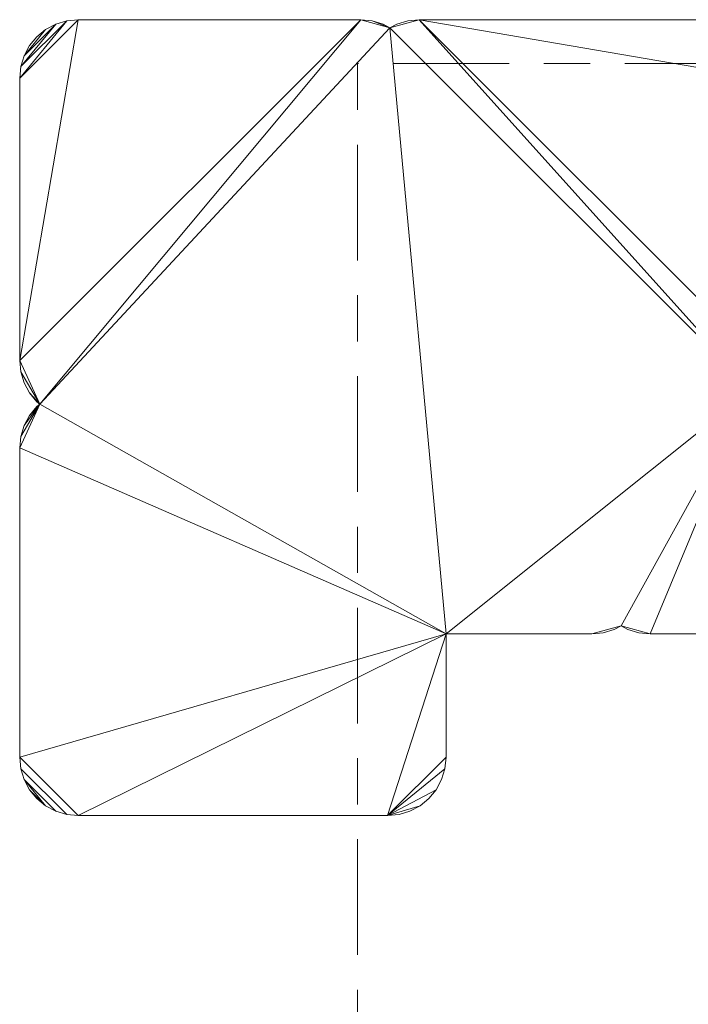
# Model space of a CAD drawing. Header units: millimetres. Extents: x -38221 to 49500, y -52000 to 43639.
# Tile 9 of 17: x -18721 to -9559, y -1045 to 12458. Entities that reach past the tile are written whole.
import ezdxf

# ---------------------------------------------------------------- set-up
doc = ezdxf.new("R2010")
doc.units = ezdxf.units.MM
doc.linetypes.add('Centro _1_', pattern=[3175, 635, -476.25, 1587.5, -476.25])
doc.layers.add('A-FLOR-LEVL-OTLN', color=51, linetype='Continuous', lineweight=9)
doc.layers.add('A-MASS-____-OTLN', color=70, linetype='Continuous', lineweight=9)

msp = doc.modelspace()

# ---------------------------------------------------------------- linework, layer by layer
at = {"layer": 'A-FLOR-LEVL-OTLN', "linetype": 'Centro _1_'}
for p, q in [((-14091, 11855), (-14091, -11741)), ((14496, 11855), (-14091, 11855)), ((-14091, 11855, 4000), (-14091, -11741, 4000)), ((14496, 11855, 4000), (-14091, 11855, 4000))]:
    msp.add_line(p, q, dxfattribs=at)

# ---------------------------------------------------------------- meshes
at = {"layer": 'A-MASS-____-OTLN', "transparency": 33554560}
mesh = msp.add_polyface(dxfattribs=at)
corners = [(-18721, 6585, 3200), (-18721, 2342, 3200), (-18706, 2186, 3200), (-18660, 2036, 3200), (-18586, 1898, 3200), (-18487, 1777, 3200), (-18366, 1677, 3200), (-18227, 1603, 3200), (-18077, 1558, 3200), (-17921, 1542, 3200), (-13679, 1542, 3200), (-13523, 1558, 3200), (-13373, 1603, 3200), (-13234, 1677, 3200), (-13113, 1777, 3200), (-13014, 1898, 3200), (-12940, 2036, 3200), (-12894, 2186, 3200), (-12879, 2342, 3200), (-12879, 4035, 3200), (-10879, 4035, 3200), (-10723, 4050, 3200), (-10573, 4096, 3200), (-10479, 4146, 3200), (-10385, 4096, 3200), (-10235, 4050, 3200), (-10079, 4035, 3200), (-8079, 4035, 3200), (-7923, 4050, 3200), (-7773, 4096, 3200), (-7634, 4170, 3200), (-7513, 4269, 3200), (-7414, 4390, 3200), (-7340, 4529, 3200), (-7294, 4679, 3200), (-7279, 4835, 3200), (-7279, 6585, 3200), (-7294, 6741, 3200), (-7340, 6891, 3200), (-7414, 7029, 3200), (-7513, 7151, 3200), (-7634, 7250, 3200), (-7773, 7324, 3200), (-7923, 7369, 3200), (-8079, 7385, 3200), (-8686, 7385, 3200), (-8636, 7479, 3200), (-8591, 7629, 3200), (-8575, 7785, 3200), (-8575, 11658, 3200), (-8591, 11814, 3200), (-8636, 11964, 3200), (-8710, 12102, 3200), (-8810, 12223, 3200), (-8931, 12323, 3200), (-9069, 12397, 3200), (-9219, 12442, 3200), (-9375, 12458, 3200), (-13248, 12458, 3200), (-13404, 12442, 3200), (-13554, 12397, 3200), (-13648, 12347, 3200), (-13742, 12397, 3200), (-13892, 12442, 3200), (-14048, 12458, 3200), (-17921, 12458, 3200), (-18077, 12442, 3200), (-18227, 12397, 3200), (-18366, 12323, 3200), (-18487, 12223, 3200), (-18586, 12102, 3200), (-18660, 11964, 3200), (-18706, 11814, 3200), (-18721, 11658, 3200), (-18721, 7785, 3200), (-18706, 7629, 3200), (-18660, 7479, 3200), (-18586, 7340, 3200), (-18487, 7219, 3200), (-18445, 7185, 3200), (-18487, 7151, 3200), (-18586, 7029, 3200), (-18660, 6891, 3200), (-18706, 6741, 3200)]
mesh.append_faces([[corners[k] for k in face] for face in [(6, 3, 4, 5), (34, 31, 32, 33)]], dxfattribs={"vtx0": -1})
mesh.append_faces([[corners[k] for k in face] for face in [(35, 31, 34)]], dxfattribs={"vtx0": -1, "vtx1": -1})
mesh.append_faces([[corners[k] for k in face] for face in [(23, 26, 45), (61, 19, 45)]], dxfattribs={"vtx0": -1, "vtx1": -1, "vtx2": -1})
mesh.append_faces([[corners[k] for k in face] for face in [(79, 19, 61, 64), (58, 61, 45, 48)]], dxfattribs={"vtx0": -1, "vtx1": -1, "vtx2": -1, "vtx3": -1})
mesh.append_faces([[corners[k] for k in face] for face in [(19, 9, 10, 18), (65, 73, 74, 64), (45, 35, 36, 44), (58, 48, 49), (56, 51, 52, 55), (57, 50, 51, 56)]], dxfattribs={"vtx0": -1, "vtx2": -1})
mesh.append_faces([[corners[k] for k in face] for face in [(19, 0, 1, 9), (79, 83, 0, 19), (45, 19, 20, 23), (45, 26, 27, 35)]], dxfattribs={"vtx0": -1, "vtx2": -1, "vtx3": -1})
mesh.append_faces([[corners[k] for k in face] for face in [(79, 75, 76, 77), (10, 15, 16, 17), (35, 29, 30, 31), (36, 40, 41, 42), (36, 38, 39, 40)]], dxfattribs={"vtx0": -1, "vtx3": -1})
mesh.append_faces([[corners[k] for k in face] for face in [(80, 81, 79), (78, 79, 77), (47, 48, 45, 46)]], dxfattribs={"vtx1": -1})
mesh.append_faces([[corners[k] for k in face] for face in [(82, 83, 79, 81), (6, 7, 3), (14, 15, 10, 13), (65, 66, 73), (17, 18, 10), (28, 29, 35, 27), (43, 44, 36, 42)]], dxfattribs={"vtx1": -1, "vtx2": -1})
mesh.append_faces([[corners[k] for k in face] for face in [(74, 75, 79, 64)]], dxfattribs={"vtx1": -1, "vtx2": -1, "vtx3": -1})
mesh.append_faces([[corners[k] for k in face] for face in [(1, 2, 8, 9), (2, 3, 7, 8), (71, 72, 67, 68), (72, 73, 66, 67), (49, 50, 57, 58)]], dxfattribs={"vtx1": -1, "vtx3": -1})
mesh.append_faces([[corners[k] for k in face] for face in [(59, 60, 61, 58), (21, 22, 23, 20), (53, 54, 55, 52), (36, 37, 38)]], dxfattribs={"vtx2": -1})
mesh.append_faces([[corners[k] for k in face] for face in [(10, 11, 12, 13), (68, 69, 70, 71), (61, 62, 63, 64), (23, 24, 25, 26)]], dxfattribs={"vtx3": -1})
mesh = msp.add_polyface(dxfattribs=at)
corners = [(-18721, 6585), (-18706, 6741), (-18660, 6891), (-18586, 7029), (-18487, 7151), (-18445, 7185), (-18487, 7219), (-18586, 7340), (-18660, 7479), (-18706, 7629), (-18721, 7785), (-18721, 11658), (-18706, 11814), (-18660, 11964), (-18586, 12102), (-18487, 12223), (-18366, 12323), (-18227, 12397), (-18077, 12442), (-17921, 12458), (-14048, 12458), (-13892, 12442), (-13742, 12397), (-13648, 12347), (-13554, 12397), (-13404, 12442), (-13248, 12458), (-9375, 12458), (-9219, 12442), (-9069, 12397), (-8931, 12323), (-8810, 12223), (-8710, 12102), (-8636, 11964), (-8591, 11814), (-8575, 11658), (-8575, 7785), (-8591, 7629), (-8636, 7479), (-8686, 7385), (-8079, 7385), (-7923, 7369), (-7773, 7324), (-7634, 7250), (-7513, 7151), (-7414, 7029), (-7340, 6891), (-7294, 6741), (-7279, 6585), (-7279, 4835), (-7294, 4679), (-7340, 4529), (-7414, 4390), (-7513, 4269), (-7634, 4170), (-7773, 4096), (-7923, 4050), (-8079, 4035), (-10079, 4035), (-10235, 4050), (-10385, 4096), (-10479, 4146), (-10573, 4096), (-10723, 4050), (-10879, 4035), (-12879, 4035), (-12879, 2342), (-12894, 2186), (-12940, 2036), (-13014, 1898), (-13113, 1777), (-13234, 1677), (-13373, 1603), (-13523, 1558), (-13679, 1542), (-17921, 1542), (-18077, 1558), (-18227, 1603), (-18366, 1677), (-18487, 1777), (-18586, 1898), (-18660, 2036), (-18706, 2186), (-18721, 2342)]
mesh.append_faces([[corners[k] for k in face] for face in [(39, 36, 37, 38), (80, 78, 79)]], dxfattribs={"vtx0": -1})
mesh.append_faces([[corners[k] for k in face] for face in [(50, 53, 49), (17, 13, 16)]], dxfattribs={"vtx0": -1, "vtx1": -1})
mesh.append_faces([[corners[k] for k in face] for face in [(58, 61, 39, 57), (36, 39, 26, 35), (39, 23, 26)]], dxfattribs={"vtx0": -1, "vtx1": -1, "vtx2": -1})
mesh.append_faces([[corners[k] for k in face] for face in [(23, 39, 65, 5)]], dxfattribs={"vtx0": -1, "vtx1": -1, "vtx2": -1, "vtx3": -1})
mesh.append_faces([[corners[k] for k in face] for face in [(39, 61, 64, 65), (23, 5, 20, 21)]], dxfattribs={"vtx0": -1, "vtx1": -1, "vtx3": -1})
mesh.append_faces([[corners[k] for k in face] for face in [(35, 26, 27, 34), (83, 75, 76, 82), (82, 76, 77, 81), (81, 77, 78, 80), (11, 18, 19, 10)]], dxfattribs={"vtx0": -1, "vtx2": -1})
mesh.append_faces([[corners[k] for k in face] for face in [(39, 48, 49, 57), (65, 74, 75, 83), (65, 83, 0, 5), (10, 19, 20, 5)]], dxfattribs={"vtx0": -1, "vtx2": -1, "vtx3": -1})
mesh.append_faces([[corners[k] for k in face] for face in [(49, 53, 54, 55), (49, 55, 56, 57), (74, 67, 68, 69), (5, 7, 8, 9)]], dxfattribs={"vtx0": -1, "vtx3": -1})
mesh.append_faces([[corners[k] for k in face] for face in [(63, 64, 61, 62), (22, 23, 21)]], dxfattribs={"vtx1": -1})
mesh.append_faces([[corners[k] for k in face] for face in [(66, 67, 74, 65), (44, 45, 48, 43), (42, 43, 48, 41), (40, 41, 48, 39), (70, 71, 74, 69), (1, 2, 5, 0), (9, 10, 5), (11, 12, 18)]], dxfattribs={"vtx1": -1, "vtx2": -1})
mesh.append_faces([[corners[k] for k in face] for face in [(33, 34, 27, 28), (28, 29, 32, 33), (17, 18, 12, 13)]], dxfattribs={"vtx1": -1, "vtx3": -1})
mesh.append_faces([[corners[k] for k in face] for face in [(59, 60, 61, 58), (46, 47, 48, 45), (72, 73, 74, 71), (3, 4, 5, 2), (14, 15, 16, 13), (5, 6, 7)]], dxfattribs={"vtx2": -1})
mesh.append_faces([[corners[k] for k in face] for face in [(50, 51, 52, 53), (29, 30, 31, 32), (23, 24, 25, 26)]], dxfattribs={"vtx3": -1})
mesh = msp.add_polyface(dxfattribs=at)
corners = [(-18227, 12397, 3200), (-18077, 12442, 3200), (-18077, 12442), (-18227, 12397)]
mesh.append_faces([[corners[k] for k in face] for face in [(3, 0, 1, 2)]])
mesh = msp.add_polyface(dxfattribs=at)
corners = [(-18077, 12442, 3200), (-17921, 12458, 3200), (-17921, 12458), (-18077, 12442)]
mesh.append_faces([[corners[k] for k in face] for face in [(0, 1, 2, 3)]])
mesh = msp.add_polyface(dxfattribs=at)
corners = [(-17921, 12458, 3200), (-14048, 12458, 3200), (-14048, 12458), (-17921, 12458)]
mesh.append_faces([[corners[k] for k in face] for face in [(0, 1, 2, 3)]])
mesh = msp.add_polyface(dxfattribs=at)
corners = [(-14048, 12458, 3200), (-13892, 12442, 3200), (-13892, 12442), (-14048, 12458)]
mesh.append_faces([[corners[k] for k in face] for face in [(3, 0, 1, 2)]])
mesh = msp.add_polyface(dxfattribs=at)
corners = [(-13892, 12442, 3200), (-13742, 12397, 3200), (-13742, 12397), (-13892, 12442)]
mesh.append_faces([[corners[k] for k in face] for face in [(0, 1, 2, 3)]])
mesh = msp.add_polyface(dxfattribs=at)
corners = [(-13554, 12397, 3200), (-13404, 12442, 3200), (-13404, 12442), (-13554, 12397)]
mesh.append_faces([[corners[k] for k in face] for face in [(0, 1, 2, 3)]])
mesh = msp.add_polyface(dxfattribs=at)
corners = [(-13404, 12442, 3200), (-13248, 12458, 3200), (-13248, 12458), (-13404, 12442)]
mesh.append_faces([[corners[k] for k in face] for face in [(0, 1, 2, 3)]])
mesh = msp.add_polyface(dxfattribs=at)
corners = [(-13248, 12458, 3200), (-9375, 12458, 3200), (-9375, 12458), (-13248, 12458)]
mesh.append_faces([[corners[k] for k in face] for face in [(0, 1, 2, 3)]])
mesh = msp.add_polyface(dxfattribs=at)
corners = [(-18487, 12223, 3200), (-18366, 12323, 3200), (-18366, 12323), (-18487, 12223)]
mesh.append_faces([[corners[k] for k in face] for face in [(3, 0, 1, 2)]])
mesh = msp.add_polyface(dxfattribs=at)
corners = [(-18366, 12323, 3200), (-18227, 12397, 3200), (-18227, 12397), (-18366, 12323)]
mesh.append_faces([[corners[k] for k in face] for face in [(0, 1, 2, 3)]])
mesh = msp.add_polyface(dxfattribs=at)
corners = [(-13742, 12397, 3200), (-13648, 12347, 3200), (-13648, 12347), (-13742, 12397)]
mesh.append_faces([[corners[k] for k in face] for face in [(3, 0, 1, 2)]])
mesh = msp.add_polyface(dxfattribs=at)
corners = [(-13648, 12347, 3200), (-13554, 12397, 3200), (-13554, 12397), (-13648, 12347)]
mesh.append_faces([[corners[k] for k in face] for face in [(0, 1, 2, 3)]])
mesh = msp.add_polyface(dxfattribs=at)
corners = [(-18586, 12102, 3200), (-18487, 12223, 3200), (-18487, 12223), (-18586, 12102)]
mesh.append_faces([[corners[k] for k in face] for face in [(0, 1, 2, 3)]])
mesh = msp.add_polyface(dxfattribs=at)
corners = [(-18660, 11964, 3200), (-18586, 12102, 3200), (-18586, 12102), (-18660, 11964)]
mesh.append_faces([[corners[k] for k in face] for face in [(3, 0, 1, 2)]])
mesh = msp.add_polyface(dxfattribs=at)
corners = [(-18706, 11814, 3200), (-18660, 11964, 3200), (-18660, 11964), (-18706, 11814)]
mesh.append_faces([[corners[k] for k in face] for face in [(0, 1, 2, 3)]])
mesh = msp.add_polyface(dxfattribs=at)
corners = [(-18721, 11658, 3200), (-18706, 11814, 3200), (-18706, 11814), (-18721, 11658)]
mesh.append_faces([[corners[k] for k in face] for face in [(0, 1, 2, 3)]])
mesh = msp.add_polyface(dxfattribs=at)
corners = [(-18721, 7785, 3200), (-18721, 11658, 3200), (-18721, 11658), (-18721, 7785)]
mesh.append_faces([[corners[k] for k in face] for face in [(0, 1, 2, 3)]])
mesh = msp.add_polyface(dxfattribs=at)
corners = [(-18706, 7629, 3200), (-18721, 7785, 3200), (-18721, 7785), (-18706, 7629)]
mesh.append_faces([[corners[k] for k in face] for face in [(0, 1, 2, 3)]])
mesh = msp.add_polyface(dxfattribs=at)
corners = [(-18660, 7479, 3200), (-18706, 7629, 3200), (-18706, 7629), (-18660, 7479)]
mesh.append_faces([[corners[k] for k in face] for face in [(0, 1, 2, 3)]])
mesh = msp.add_polyface(dxfattribs=at)
corners = [(-18586, 7340, 3200), (-18660, 7479, 3200), (-18660, 7479), (-18586, 7340)]
mesh.append_faces([[corners[k] for k in face] for face in [(0, 1, 2, 3)]])
mesh = msp.add_polyface(dxfattribs=at)
corners = [(-18487, 7219, 3200), (-18586, 7340, 3200), (-18586, 7340), (-18487, 7219)]
mesh.append_faces([[corners[k] for k in face] for face in [(0, 1, 2, 3)]])
mesh = msp.add_polyface(dxfattribs=at)
corners = [(-18445, 7185, 3200), (-18487, 7219, 3200), (-18487, 7219), (-18445, 7185)]
mesh.append_faces([[corners[k] for k in face] for face in [(0, 1, 2, 3)]])
mesh = msp.add_polyface(dxfattribs=at)
corners = [(-18487, 7151, 3200), (-18445, 7185, 3200), (-18445, 7185), (-18487, 7151)]
mesh.append_faces([[corners[k] for k in face] for face in [(0, 1, 2, 3)]])
mesh = msp.add_polyface(dxfattribs=at)
corners = [(-18660, 6891, 3200), (-18586, 7029, 3200), (-18586, 7029), (-18660, 6891)]
mesh.append_faces([[corners[k] for k in face] for face in [(3, 0, 1, 2)]])
mesh = msp.add_polyface(dxfattribs=at)
corners = [(-18586, 7029, 3200), (-18487, 7151, 3200), (-18487, 7151), (-18586, 7029)]
mesh.append_faces([[corners[k] for k in face] for face in [(0, 1, 2, 3)]])
mesh = msp.add_polyface(dxfattribs=at)
corners = [(-18706, 6741, 3200), (-18660, 6891, 3200), (-18660, 6891), (-18706, 6741)]
mesh.append_faces([[corners[k] for k in face] for face in [(0, 1, 2, 3)]])
mesh = msp.add_polyface(dxfattribs=at)
corners = [(-18721, 6585, 3200), (-18706, 6741, 3200), (-18706, 6741), (-18721, 6585)]
mesh.append_faces([[corners[k] for k in face] for face in [(0, 1, 2, 3)]])
mesh = msp.add_polyface(dxfattribs=at)
corners = [(-18721, 2342, 3200), (-18721, 6585, 3200), (-18721, 6585), (-18721, 2342)]
mesh.append_faces([[corners[k] for k in face] for face in [(0, 1, 2, 3)]])
mesh = msp.add_polyface(dxfattribs=at)
corners = [(-10573, 4096, 3200), (-10723, 4050, 3200), (-10723, 4050), (-10573, 4096)]
mesh.append_faces([[corners[k] for k in face] for face in [(0, 1, 2, 3)]])
mesh = msp.add_polyface(dxfattribs=at)
corners = [(-10479, 4146, 3200), (-10573, 4096, 3200), (-10573, 4096), (-10479, 4146)]
mesh.append_faces([[corners[k] for k in face] for face in [(0, 1, 2, 3)]])
mesh = msp.add_polyface(dxfattribs=at)
corners = [(-10385, 4096, 3200), (-10479, 4146, 3200), (-10479, 4146), (-10385, 4096)]
mesh.append_faces([[corners[k] for k in face] for face in [(3, 0, 1, 2)]])
mesh = msp.add_polyface(dxfattribs=at)
corners = [(-10235, 4050, 3200), (-10385, 4096, 3200), (-10385, 4096), (-10235, 4050)]
mesh.append_faces([[corners[k] for k in face] for face in [(0, 1, 2, 3)]])
mesh = msp.add_polyface(dxfattribs=at)
corners = [(-12879, 4035, 3200), (-12879, 2342, 3200), (-12879, 2342), (-12879, 4035)]
mesh.append_faces([[corners[k] for k in face] for face in [(0, 1, 2, 3)]])
mesh = msp.add_polyface(dxfattribs=at)
corners = [(-10879, 4035, 3200), (-12879, 4035, 3200), (-12879, 4035), (-10879, 4035)]
mesh.append_faces([[corners[k] for k in face] for face in [(0, 1, 2, 3)]])
mesh = msp.add_polyface(dxfattribs=at)
corners = [(-10723, 4050, 3200), (-10879, 4035, 3200), (-10879, 4035), (-10723, 4050)]
mesh.append_faces([[corners[k] for k in face] for face in [(3, 0, 1, 2)]])
mesh = msp.add_polyface(dxfattribs=at)
corners = [(-10079, 4035, 3200), (-10235, 4050, 3200), (-10235, 4050), (-10079, 4035)]
mesh.append_faces([[corners[k] for k in face] for face in [(3, 0, 1, 2)]])
mesh = msp.add_polyface(dxfattribs=at)
corners = [(-8079, 4035, 3200), (-10079, 4035, 3200), (-10079, 4035), (-8079, 4035)]
mesh.append_faces([[corners[k] for k in face] for face in [(3, 0, 1, 2)]])
mesh = msp.add_polyface(dxfattribs=at)
corners = [(-18706, 2186, 3200), (-18721, 2342, 3200), (-18721, 2342), (-18706, 2186)]
mesh.append_faces([[corners[k] for k in face] for face in [(0, 1, 2, 3)]])
mesh = msp.add_polyface(dxfattribs=at)
corners = [(-12879, 2342, 3200), (-12894, 2186, 3200), (-12894, 2186), (-12879, 2342)]
mesh.append_faces([[corners[k] for k in face] for face in [(0, 1, 2, 3)]])
mesh = msp.add_polyface(dxfattribs=at)
corners = [(-18660, 2036, 3200), (-18706, 2186, 3200), (-18706, 2186), (-18660, 2036)]
mesh.append_faces([[corners[k] for k in face] for face in [(0, 1, 2, 3)]])
mesh = msp.add_polyface(dxfattribs=at)
corners = [(-12894, 2186, 3200), (-12940, 2036, 3200), (-12940, 2036), (-12894, 2186)]
mesh.append_faces([[corners[k] for k in face] for face in [(0, 1, 2, 3)]])
mesh = msp.add_polyface(dxfattribs=at)
corners = [(-18586, 1898, 3200), (-18660, 2036, 3200), (-18660, 2036), (-18586, 1898)]
mesh.append_faces([[corners[k] for k in face] for face in [(0, 1, 2, 3)]])
mesh = msp.add_polyface(dxfattribs=at)
corners = [(-12940, 2036, 3200), (-13014, 1898, 3200), (-13014, 1898), (-12940, 2036)]
mesh.append_faces([[corners[k] for k in face] for face in [(0, 1, 2, 3)]])
mesh = msp.add_polyface(dxfattribs=at)
corners = [(-18487, 1777, 3200), (-18586, 1898, 3200), (-18586, 1898), (-18487, 1777)]
mesh.append_faces([[corners[k] for k in face] for face in [(0, 1, 2, 3)]])
mesh = msp.add_polyface(dxfattribs=at)
corners = [(-13014, 1898, 3200), (-13113, 1777, 3200), (-13113, 1777), (-13014, 1898)]
mesh.append_faces([[corners[k] for k in face] for face in [(0, 1, 2, 3)]])
mesh = msp.add_polyface(dxfattribs=at)
corners = [(-18366, 1677, 3200), (-18487, 1777, 3200), (-18487, 1777), (-18366, 1677)]
mesh.append_faces([[corners[k] for k in face] for face in [(0, 1, 2, 3)]])
mesh = msp.add_polyface(dxfattribs=at)
corners = [(-13113, 1777, 3200), (-13234, 1677, 3200), (-13234, 1677), (-13113, 1777)]
mesh.append_faces([[corners[k] for k in face] for face in [(0, 1, 2, 3)]])
mesh = msp.add_polyface(dxfattribs=at)
corners = [(-18227, 1603, 3200), (-18366, 1677, 3200), (-18366, 1677), (-18227, 1603)]
mesh.append_faces([[corners[k] for k in face] for face in [(3, 0, 1, 2)]])
mesh = msp.add_polyface(dxfattribs=at)
corners = [(-13234, 1677, 3200), (-13373, 1603, 3200), (-13373, 1603), (-13234, 1677)]
mesh.append_faces([[corners[k] for k in face] for face in [(0, 1, 2, 3)]])
mesh = msp.add_polyface(dxfattribs=at)
corners = [(-18077, 1558, 3200), (-18227, 1603, 3200), (-18227, 1603), (-18077, 1558)]
mesh.append_faces([[corners[k] for k in face] for face in [(3, 0, 1, 2)]])
mesh = msp.add_polyface(dxfattribs=at)
corners = [(-17921, 1542, 3200), (-18077, 1558, 3200), (-18077, 1558), (-17921, 1542)]
mesh.append_faces([[corners[k] for k in face] for face in [(3, 0, 1, 2)]])
mesh = msp.add_polyface(dxfattribs=at)
corners = [(-13679, 1542, 3200), (-17921, 1542, 3200), (-17921, 1542), (-13679, 1542)]
mesh.append_faces([[corners[k] for k in face] for face in [(0, 1, 2, 3)]])
mesh = msp.add_polyface(dxfattribs=at)
corners = [(-13523, 1558, 3200), (-13679, 1542, 3200), (-13679, 1542), (-13523, 1558)]
mesh.append_faces([[corners[k] for k in face] for face in [(0, 1, 2, 3)]])
mesh = msp.add_polyface(dxfattribs=at)
corners = [(-13373, 1603, 3200), (-13523, 1558, 3200), (-13523, 1558), (-13373, 1603)]
mesh.append_faces([[corners[k] for k in face] for face in [(0, 1, 2, 3)]])

doc.saveas('drawing.dxf')
